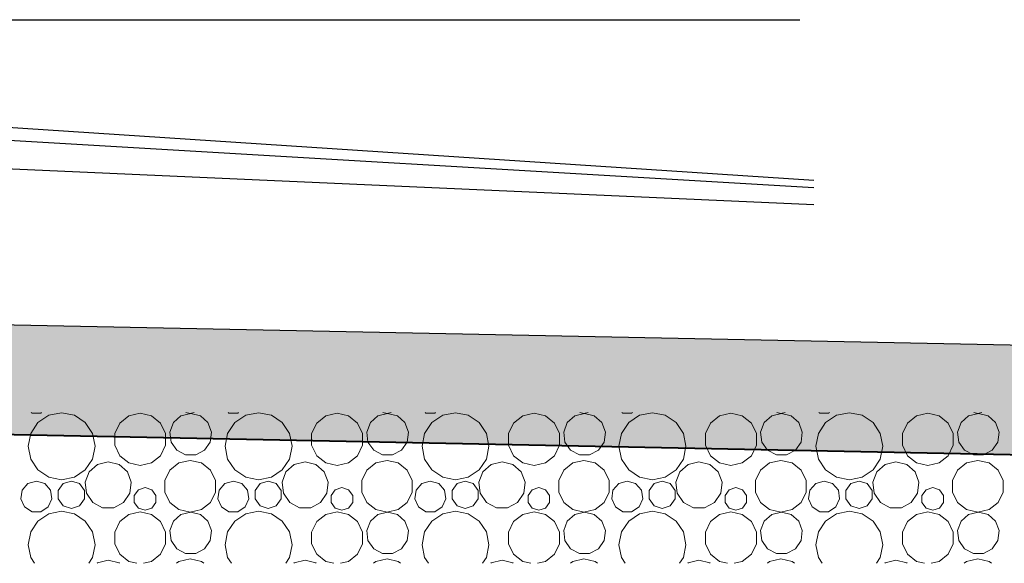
# Model space of a CAD drawing. Header units: millimetres. Extents: x 256333 to 598543, y -23220 to 10679.
# Tile 30 of 45: x 303596 to 305396, y -22823 to -21830. Entities that reach past the tile are written whole.
import ezdxf

# ---------------------------------------------------------------- set-up
doc = ezdxf.new("R2010")
doc.units = ezdxf.units.MM
doc.header["$MEASUREMENT"] = 0
doc.layers.add('COUPE', color=7, linetype='Continuous')

msp = doc.modelspace()

# ---------------------------------------------------------------- hatches: boundary and pattern name
at = {"layer": 'COUPE', "linetype": 'Continuous'}
msp.add_hatch(color=256, dxfattribs=at).paths.add_polyline_path([(301577.974, -22548.23), (307136.093, -22659.392), (307136.093, -22459.352), (301577.974, -22348.19)], flags=0)

# ---------------------------------------------------------------- linework, layer by layer
for p, q in [((302759.019, -21830.342), (305022.244, -21830.342)), ((301577.974, -21895.626), (305048.095, -22123.392)), ((305048.095, -22137.572), (301577.974, -21933.39)), ((301577.974, -22013.971), (305048.095, -22167.83)), ((307136.093, -22459.352), (301338.43, -22343.399)), ((307136.093, -22659.392), (301577.974, -22548.23)), ((301577.974, -22548.576), (307168.308, -22660.382))]:
    msp.add_line(p, q, dxfattribs=at)
at = {"layer": 'COUPE', "linetype": 'Continuous', "lineweight": 15}
for p, q in [((303617.129, -22548.23), (303618.615, -22549.184)), ((303618.615, -22549.184), (303634.723, -22549.184)), ((303649.341, -22553.006), (303629.482, -22566.275)), ((303634.723, -22549.184), (303636.209, -22548.23)), ((303672.766, -22548.346), (303649.341, -22553.006)), ((303696.191, -22553.006), (303672.766, -22548.346)), ((303716.05, -22566.275), (303696.191, -22553.006)), ((303816.331, -22549.396), (303795.632, -22554.12)), ((303837.03, -22554.12), (303816.331, -22549.396)), ((303908.658, -22549.928), (303890.833, -22554.321)), ((303900.08, -22548.23), (303907.639, -22549.955)), ((303907.639, -22549.955), (303915.198, -22548.23)), ((303926.482, -22554.321), (303908.658, -22549.928)), ((303977.129, -22548.23), (303978.615, -22549.184)), ((303978.615, -22549.184), (303994.723, -22549.184)), ((304009.341, -22553.006), (303989.482, -22566.275)), ((303994.723, -22549.184), (303996.209, -22548.23)), ((304032.766, -22548.346), (304009.341, -22553.006)), ((304056.191, -22553.006), (304032.766, -22548.346)), ((304076.05, -22566.275), (304056.191, -22553.006)), ((304176.331, -22549.396), (304155.632, -22554.12)), ((304197.03, -22554.12), (304176.331, -22549.396)), ((304268.658, -22549.928), (304250.833, -22554.321)), ((304260.08, -22548.23), (304267.639, -22549.955)), ((304267.639, -22549.955), (304275.198, -22548.23)), ((304286.482, -22554.321), (304268.658, -22549.928)), ((304337.129, -22548.23), (304338.615, -22549.184)), ((304338.615, -22549.184), (304354.723, -22549.184)), ((304369.341, -22553.006), (304349.482, -22566.275)), ((304354.723, -22549.184), (304356.209, -22548.23)), ((304392.766, -22548.346), (304369.341, -22553.006)), ((304416.191, -22553.006), (304392.766, -22548.346)), ((304436.05, -22566.275), (304416.191, -22553.006)), ((304536.331, -22549.396), (304515.632, -22554.12)), ((304557.03, -22554.12), (304536.331, -22549.396)), ((304628.658, -22549.928), (304610.833, -22554.321)), ((304620.08, -22548.23), (304627.639, -22549.955)), ((304627.639, -22549.955), (304635.198, -22548.23)), ((304646.482, -22554.321), (304628.658, -22549.928)), ((304697.129, -22548.23), (304698.615, -22549.184)), ((304698.615, -22549.184), (304714.723, -22549.184)), ((304729.341, -22553.006), (304709.482, -22566.275)), ((304714.723, -22549.184), (304716.209, -22548.23)), ((304752.766, -22548.346), (304729.341, -22553.006)), ((304776.191, -22553.006), (304752.766, -22548.346)), ((304796.05, -22566.275), (304776.191, -22553.006)), ((304896.331, -22549.396), (304875.632, -22554.12)), ((304917.03, -22554.12), (304896.331, -22549.396)), ((304988.658, -22549.928), (304970.833, -22554.321)), ((304980.08, -22548.23), (304987.639, -22549.955)), ((304987.639, -22549.955), (304995.198, -22548.23)), ((305006.482, -22554.321), (304988.658, -22549.928)), ((305057.129, -22548.23), (305058.615, -22549.184)), ((305058.615, -22549.184), (305074.723, -22549.184)), ((305089.341, -22553.006), (305069.482, -22566.275)), ((305074.723, -22549.184), (305076.209, -22548.23)), ((305112.766, -22548.346), (305089.341, -22553.006)), ((305136.191, -22553.006), (305112.766, -22548.346)), ((305156.05, -22566.275), (305136.191, -22553.006)), ((305256.331, -22549.396), (305235.632, -22554.12)), ((305277.03, -22554.12), (305256.331, -22549.396)), ((305348.658, -22549.928), (305330.833, -22554.321)), ((305340.08, -22548.23), (305347.639, -22549.955)), ((305347.639, -22549.955), (305355.198, -22548.23)), ((305366.482, -22554.321), (305348.658, -22549.928)), ((303629.482, -22566.275), (303616.213, -22586.134)), ((303729.32, -22586.134), (303716.05, -22566.275)), ((303779.033, -22567.357), (303769.821, -22586.486)), ((303795.632, -22554.12), (303779.033, -22567.357)), ((303853.629, -22567.357), (303837.03, -22554.12)), ((303862.841, -22586.486), (303853.629, -22567.357)), ((303877.092, -22566.495), (303870.582, -22583.66)), ((303890.833, -22554.321), (303877.092, -22566.495)), ((303940.224, -22566.495), (303926.482, -22554.321)), ((303946.733, -22583.66), (303940.224, -22566.495)), ((303989.482, -22566.275), (303976.213, -22586.134)), ((304089.32, -22586.134), (304076.05, -22566.275)), ((304139.033, -22567.357), (304129.821, -22586.486)), ((304155.632, -22554.12), (304139.033, -22567.357)), ((304213.629, -22567.357), (304197.03, -22554.12)), ((304222.841, -22586.486), (304213.629, -22567.357)), ((304237.092, -22566.495), (304230.582, -22583.66)), ((304250.833, -22554.321), (304237.092, -22566.495)), ((304300.224, -22566.495), (304286.482, -22554.321)), ((304306.733, -22583.66), (304300.224, -22566.495)), ((304349.482, -22566.275), (304336.213, -22586.134)), ((304449.32, -22586.134), (304436.05, -22566.275)), ((304499.033, -22567.357), (304489.821, -22586.486)), ((304515.632, -22554.12), (304499.033, -22567.357)), ((304573.629, -22567.357), (304557.03, -22554.12)), ((304582.841, -22586.486), (304573.629, -22567.357)), ((304597.092, -22566.495), (304590.582, -22583.66)), ((304610.833, -22554.321), (304597.092, -22566.495)), ((304660.224, -22566.495), (304646.482, -22554.321)), ((304666.733, -22583.66), (304660.224, -22566.495)), ((304709.482, -22566.275), (304696.213, -22586.134)), ((304809.32, -22586.134), (304796.05, -22566.275)), ((304859.033, -22567.357), (304849.821, -22586.486)), ((304875.632, -22554.12), (304859.033, -22567.357)), ((304933.629, -22567.357), (304917.03, -22554.12)), ((304942.841, -22586.486), (304933.629, -22567.357)), ((304957.092, -22566.495), (304950.582, -22583.66)), ((304970.833, -22554.321), (304957.092, -22566.495)), ((305020.224, -22566.495), (305006.482, -22554.321)), ((305026.733, -22583.66), (305020.224, -22566.495)), ((305069.482, -22566.275), (305056.213, -22586.134)), ((305169.32, -22586.134), (305156.05, -22566.275)), ((305219.033, -22567.357), (305209.821, -22586.486)), ((305235.632, -22554.12), (305219.033, -22567.357)), ((305293.629, -22567.357), (305277.03, -22554.12)), ((305302.841, -22586.486), (305293.629, -22567.357)), ((305317.092, -22566.495), (305310.582, -22583.66)), ((305330.833, -22554.321), (305317.092, -22566.495)), ((305380.224, -22566.495), (305366.482, -22554.321)), ((305386.733, -22583.66), (305380.224, -22566.495)), ((303616.213, -22586.134), (303611.554, -22609.559)), ((303733.979, -22609.559), (303729.32, -22586.134)), ((303769.821, -22586.486), (303769.821, -22607.717)), ((303862.841, -22607.717), (303862.841, -22586.486)), ((303870.582, -22583.66), (303872.795, -22601.884)), ((303944.521, -22601.884), (303946.733, -22583.66)), ((303976.213, -22586.134), (303971.554, -22609.559)), ((304093.979, -22609.559), (304089.32, -22586.134)), ((304129.821, -22586.486), (304129.821, -22607.717)), ((304222.841, -22607.717), (304222.841, -22586.486)), ((304230.582, -22583.66), (304232.795, -22601.884)), ((304304.521, -22601.884), (304306.733, -22583.66)), ((304336.213, -22586.134), (304331.554, -22609.559)), ((304453.979, -22609.559), (304449.32, -22586.134)), ((304489.821, -22586.486), (304489.821, -22607.717)), ((304582.841, -22607.717), (304582.841, -22586.486)), ((304590.582, -22583.66), (304592.795, -22601.884)), ((304664.521, -22601.884), (304666.733, -22583.66)), ((304696.213, -22586.134), (304691.554, -22609.559)), ((304813.979, -22609.559), (304809.32, -22586.134)), ((304849.821, -22586.486), (304849.821, -22607.717)), ((304942.841, -22607.717), (304942.841, -22586.486)), ((304950.582, -22583.66), (304952.795, -22601.884)), ((305024.521, -22601.884), (305026.733, -22583.66)), ((305056.213, -22586.134), (305051.554, -22609.559)), ((305173.979, -22609.559), (305169.32, -22586.134)), ((305209.821, -22586.486), (305209.821, -22607.717)), ((305302.841, -22607.717), (305302.841, -22586.486)), ((305310.582, -22583.66), (305312.795, -22601.884)), ((305384.521, -22601.884), (305386.733, -22583.66)), ((303769.821, -22607.717), (303779.033, -22626.846)), ((303853.629, -22626.846), (303862.841, -22607.717)), ((303872.795, -22601.884), (303883.223, -22616.993)), ((303934.092, -22616.993), (303944.521, -22601.884)), ((304129.821, -22607.717), (304139.033, -22626.846)), ((304213.629, -22626.846), (304222.841, -22607.717)), ((304232.795, -22601.884), (304243.223, -22616.993)), ((304294.092, -22616.993), (304304.521, -22601.884)), ((304489.821, -22607.717), (304499.033, -22626.846)), ((304573.629, -22626.846), (304582.841, -22607.717)), ((304592.795, -22601.884), (304603.223, -22616.993)), ((304654.092, -22616.993), (304664.521, -22601.884)), ((304849.821, -22607.717), (304859.033, -22626.846)), ((304933.629, -22626.846), (304942.841, -22607.717)), ((304952.795, -22601.884), (304963.223, -22616.993)), ((305014.092, -22616.993), (305024.521, -22601.884)), ((305209.821, -22607.717), (305219.033, -22626.846)), ((305293.629, -22626.846), (305302.841, -22607.717)), ((305312.795, -22601.884), (305323.223, -22616.993)), ((305374.092, -22616.993), (305384.521, -22601.884)), ((303611.554, -22609.559), (303616.213, -22632.984)), ((303729.32, -22632.984), (303733.979, -22609.559)), ((303883.223, -22616.993), (303899.479, -22625.524)), ((303899.479, -22625.524), (303917.837, -22625.524)), ((303917.837, -22625.524), (303934.092, -22616.993)), ((303971.554, -22609.559), (303976.213, -22632.984)), ((304089.32, -22632.984), (304093.979, -22609.559)), ((304243.223, -22616.993), (304259.479, -22625.524)), ((304259.479, -22625.524), (304277.837, -22625.524)), ((304277.837, -22625.524), (304294.092, -22616.993)), ((304331.554, -22609.559), (304336.213, -22632.984)), ((304449.32, -22632.984), (304453.979, -22609.559)), ((304603.223, -22616.993), (304619.479, -22625.524)), ((304619.479, -22625.524), (304637.837, -22625.524)), ((304637.837, -22625.524), (304654.092, -22616.993)), ((304691.554, -22609.559), (304696.213, -22632.984)), ((304809.32, -22632.984), (304813.979, -22609.559)), ((304963.223, -22616.993), (304979.479, -22625.524)), ((304979.479, -22625.524), (304997.837, -22625.524)), ((304997.837, -22625.524), (305014.092, -22616.993)), ((305051.554, -22609.559), (305056.213, -22632.984)), ((305169.32, -22632.984), (305173.979, -22609.559)), ((305323.223, -22616.993), (305339.479, -22625.524)), ((305339.479, -22625.524), (305357.837, -22625.524)), ((305357.837, -22625.524), (305374.092, -22616.993)), ((303616.213, -22632.984), (303629.482, -22652.843)), ((303716.05, -22652.843), (303729.32, -22632.984)), ((303738.095, -22642.801), (303722.85, -22656.306)), ((303757.869, -22637.927), (303738.095, -22642.801)), ((303777.644, -22642.801), (303757.869, -22637.927)), ((303792.889, -22656.306), (303777.644, -22642.801)), ((303779.033, -22626.846), (303795.632, -22640.083)), ((303795.632, -22640.083), (303816.331, -22644.808)), ((303816.331, -22644.808), (303837.03, -22640.083)), ((303837.03, -22640.083), (303853.629, -22626.846)), ((303887.112, -22640.022), (303870.651, -22653.149)), ((303907.639, -22635.337), (303887.112, -22640.022)), ((303928.165, -22640.022), (303907.639, -22635.337)), ((303944.626, -22653.149), (303928.165, -22640.022)), ((303976.213, -22632.984), (303989.482, -22652.843)), ((304076.05, -22652.843), (304089.32, -22632.984)), ((304098.095, -22642.801), (304082.85, -22656.306)), ((304117.869, -22637.927), (304098.095, -22642.801)), ((304137.644, -22642.801), (304117.869, -22637.927)), ((304152.889, -22656.306), (304137.644, -22642.801)), ((304139.033, -22626.846), (304155.632, -22640.083)), ((304155.632, -22640.083), (304176.331, -22644.808)), ((304176.331, -22644.808), (304197.03, -22640.083)), ((304197.03, -22640.083), (304213.629, -22626.846)), ((304247.112, -22640.022), (304230.651, -22653.149)), ((304267.639, -22635.337), (304247.112, -22640.022)), ((304288.165, -22640.022), (304267.639, -22635.337)), ((304304.626, -22653.149), (304288.165, -22640.022)), ((304336.213, -22632.984), (304349.482, -22652.843)), ((304436.05, -22652.843), (304449.32, -22632.984)), ((304458.095, -22642.801), (304442.85, -22656.306)), ((304477.869, -22637.927), (304458.095, -22642.801)), ((304497.644, -22642.801), (304477.869, -22637.927)), ((304512.889, -22656.306), (304497.644, -22642.801)), ((304499.033, -22626.846), (304515.632, -22640.083)), ((304515.632, -22640.083), (304536.331, -22644.808)), ((304536.331, -22644.808), (304557.03, -22640.083)), ((304557.03, -22640.083), (304573.629, -22626.846)), ((304607.112, -22640.022), (304590.651, -22653.149)), ((304627.639, -22635.337), (304607.112, -22640.022)), ((304648.165, -22640.022), (304627.639, -22635.337)), ((304664.626, -22653.149), (304648.165, -22640.022)), ((304696.213, -22632.984), (304709.482, -22652.843)), ((304796.05, -22652.843), (304809.32, -22632.984)), ((304818.095, -22642.801), (304802.85, -22656.306)), ((304837.869, -22637.927), (304818.095, -22642.801)), ((304857.644, -22642.801), (304837.869, -22637.927)), ((304872.889, -22656.306), (304857.644, -22642.801)), ((304859.033, -22626.846), (304875.632, -22640.083)), ((304875.632, -22640.083), (304896.331, -22644.808)), ((304896.331, -22644.808), (304917.03, -22640.083)), ((304917.03, -22640.083), (304933.629, -22626.846)), ((304967.112, -22640.022), (304950.651, -22653.149)), ((304987.639, -22635.337), (304967.112, -22640.022)), ((305008.165, -22640.022), (304987.639, -22635.337)), ((305024.626, -22653.149), (305008.165, -22640.022)), ((305056.213, -22632.984), (305069.482, -22652.843)), ((305156.05, -22652.843), (305169.32, -22632.984)), ((305178.095, -22642.801), (305162.85, -22656.306)), ((305197.869, -22637.927), (305178.095, -22642.801)), ((305217.644, -22642.801), (305197.869, -22637.927)), ((305232.889, -22656.306), (305217.644, -22642.801)), ((305219.033, -22626.846), (305235.632, -22640.083)), ((305235.632, -22640.083), (305256.331, -22644.808)), ((305256.331, -22644.808), (305277.03, -22640.083)), ((305277.03, -22640.083), (305293.629, -22626.846)), ((305327.112, -22640.022), (305310.651, -22653.149)), ((305347.639, -22635.337), (305327.112, -22640.022)), ((305368.165, -22640.022), (305347.639, -22635.337)), ((305384.626, -22653.149), (305368.165, -22640.022)), ((303629.482, -22652.843), (303649.341, -22666.112)), ((303696.191, -22666.112), (303716.05, -22652.843)), ((303722.85, -22656.306), (303715.628, -22675.349)), ((303800.111, -22675.349), (303792.889, -22656.306)), ((303870.651, -22653.149), (303861.516, -22672.119)), ((303953.761, -22672.119), (303944.626, -22653.149)), ((303989.482, -22652.843), (304009.341, -22666.112)), ((304056.191, -22666.112), (304076.05, -22652.843)), ((304082.85, -22656.306), (304075.628, -22675.349)), ((304160.111, -22675.349), (304152.889, -22656.306)), ((304230.651, -22653.149), (304221.516, -22672.119)), ((304313.761, -22672.119), (304304.626, -22653.149)), ((304349.482, -22652.843), (304369.341, -22666.112)), ((304416.191, -22666.112), (304436.05, -22652.843)), ((304442.85, -22656.306), (304435.628, -22675.349)), ((304520.111, -22675.349), (304512.889, -22656.306)), ((304590.651, -22653.149), (304581.516, -22672.119)), ((304673.761, -22672.119), (304664.626, -22653.149)), ((304709.482, -22652.843), (304729.341, -22666.112)), ((304776.191, -22666.112), (304796.05, -22652.843)), ((304802.85, -22656.306), (304795.628, -22675.349)), ((304880.111, -22675.349), (304872.889, -22656.306)), ((304950.651, -22653.149), (304941.516, -22672.119)), ((305033.761, -22672.119), (305024.626, -22653.149)), ((305069.482, -22652.843), (305089.341, -22666.112)), ((305136.191, -22666.112), (305156.05, -22652.843)), ((305162.85, -22656.306), (305155.628, -22675.349)), ((305240.111, -22675.349), (305232.889, -22656.306)), ((305310.651, -22653.149), (305301.516, -22672.119)), ((305393.761, -22672.119), (305384.626, -22653.149)), ((303611.213, -22677.704), (303600.664, -22689.878)), ((303626.669, -22673.166), (303611.213, -22677.704)), ((303642.125, -22677.704), (303626.669, -22673.166)), ((303652.674, -22689.878), (303642.125, -22677.704)), ((303649.341, -22666.112), (303672.766, -22670.772)), ((303675.758, -22677.923), (303666.65, -22690.46)), ((303672.766, -22670.772), (303696.191, -22666.112)), ((303690.496, -22673.134), (303675.758, -22677.923)), ((303705.234, -22677.923), (303690.496, -22673.134)), ((303714.343, -22690.46), (303705.234, -22677.923)), ((303715.628, -22675.349), (303718.083, -22695.567)), ((303797.656, -22695.567), (303800.111, -22675.349)), ((303861.516, -22672.119), (303861.516, -22693.173)), ((303953.761, -22693.173), (303953.761, -22672.119)), ((303971.213, -22677.704), (303960.664, -22689.878)), ((303986.669, -22673.166), (303971.213, -22677.704)), ((304002.125, -22677.704), (303986.669, -22673.166)), ((304012.674, -22689.878), (304002.125, -22677.704)), ((304009.341, -22666.112), (304032.766, -22670.772)), ((304035.758, -22677.923), (304026.65, -22690.46)), ((304032.766, -22670.772), (304056.191, -22666.112)), ((304050.496, -22673.134), (304035.758, -22677.923)), ((304065.234, -22677.923), (304050.496, -22673.134)), ((304074.343, -22690.46), (304065.234, -22677.923)), ((304075.628, -22675.349), (304078.083, -22695.567)), ((304157.656, -22695.567), (304160.111, -22675.349)), ((304221.516, -22672.119), (304221.516, -22693.173)), ((304313.761, -22693.173), (304313.761, -22672.119)), ((304331.213, -22677.704), (304320.664, -22689.878)), ((304346.669, -22673.166), (304331.213, -22677.704)), ((304362.125, -22677.704), (304346.669, -22673.166)), ((304372.674, -22689.878), (304362.125, -22677.704)), ((304369.341, -22666.112), (304392.766, -22670.772)), ((304395.758, -22677.923), (304386.65, -22690.46)), ((304392.766, -22670.772), (304416.191, -22666.112)), ((304410.496, -22673.134), (304395.758, -22677.923)), ((304425.234, -22677.923), (304410.496, -22673.134)), ((304434.343, -22690.46), (304425.234, -22677.923)), ((304435.628, -22675.349), (304438.083, -22695.567)), ((304517.656, -22695.567), (304520.111, -22675.349)), ((304581.516, -22672.119), (304581.516, -22693.173)), ((304673.761, -22693.173), (304673.761, -22672.119)), ((304691.213, -22677.704), (304680.664, -22689.878)), ((304706.669, -22673.166), (304691.213, -22677.704)), ((304722.125, -22677.704), (304706.669, -22673.166)), ((304732.674, -22689.878), (304722.125, -22677.704)), ((304729.341, -22666.112), (304752.766, -22670.772)), ((304755.758, -22677.923), (304746.65, -22690.46)), ((304752.766, -22670.772), (304776.191, -22666.112)), ((304770.496, -22673.134), (304755.758, -22677.923)), ((304785.234, -22677.923), (304770.496, -22673.134)), ((304794.343, -22690.46), (304785.234, -22677.923)), ((304795.628, -22675.349), (304798.083, -22695.567)), ((304877.656, -22695.567), (304880.111, -22675.349)), ((304941.516, -22672.119), (304941.516, -22693.173)), ((305033.761, -22693.173), (305033.761, -22672.119)), ((305051.213, -22677.704), (305040.664, -22689.878)), ((305066.669, -22673.166), (305051.213, -22677.704)), ((305082.125, -22677.704), (305066.669, -22673.166)), ((305092.674, -22689.878), (305082.125, -22677.704)), ((305089.341, -22666.112), (305112.766, -22670.772)), ((305115.758, -22677.923), (305106.65, -22690.46)), ((305112.766, -22670.772), (305136.191, -22666.112)), ((305130.496, -22673.134), (305115.758, -22677.923)), ((305145.234, -22677.923), (305130.496, -22673.134)), ((305154.343, -22690.46), (305145.234, -22677.923)), ((305155.628, -22675.349), (305158.083, -22695.567)), ((305237.656, -22695.567), (305240.111, -22675.349)), ((305301.516, -22672.119), (305301.516, -22693.173)), ((305393.761, -22693.173), (305393.761, -22672.119)), ((303600.664, -22689.878), (303598.371, -22705.823)), ((303654.966, -22705.823), (303652.674, -22689.878)), ((303666.65, -22690.46), (303666.65, -22705.956)), ((303714.343, -22705.956), (303714.343, -22690.46)), ((303718.083, -22695.567), (303729.653, -22712.329)), ((303786.086, -22712.329), (303797.656, -22695.567)), ((303813.089, -22689.172), (303805.578, -22699.51)), ((303825.243, -22685.223), (303813.089, -22689.172)), ((303837.396, -22689.172), (303825.243, -22685.223)), ((303844.907, -22699.51), (303837.396, -22689.172)), ((303861.516, -22693.173), (303870.651, -22712.143)), ((303944.626, -22712.143), (303953.761, -22693.173)), ((303960.664, -22689.878), (303958.371, -22705.823)), ((304014.966, -22705.823), (304012.674, -22689.878)), ((304026.65, -22690.46), (304026.65, -22705.956)), ((304074.343, -22705.956), (304074.343, -22690.46)), ((304078.083, -22695.567), (304089.653, -22712.329)), ((304146.086, -22712.329), (304157.656, -22695.567)), ((304173.089, -22689.172), (304165.578, -22699.51)), ((304185.243, -22685.223), (304173.089, -22689.172)), ((304197.396, -22689.172), (304185.243, -22685.223)), ((304204.907, -22699.51), (304197.396, -22689.172)), ((304221.516, -22693.173), (304230.651, -22712.143)), ((304304.626, -22712.143), (304313.761, -22693.173)), ((304320.664, -22689.878), (304318.371, -22705.823)), ((304374.966, -22705.823), (304372.674, -22689.878)), ((304386.65, -22690.46), (304386.65, -22705.956)), ((304434.343, -22705.956), (304434.343, -22690.46)), ((304438.083, -22695.567), (304449.653, -22712.329)), ((304506.086, -22712.329), (304517.656, -22695.567)), ((304533.089, -22689.172), (304525.578, -22699.51)), ((304545.243, -22685.223), (304533.089, -22689.172)), ((304557.396, -22689.172), (304545.243, -22685.223)), ((304564.907, -22699.51), (304557.396, -22689.172)), ((304581.516, -22693.173), (304590.651, -22712.143)), ((304664.626, -22712.143), (304673.761, -22693.173)), ((304680.664, -22689.878), (304678.371, -22705.823)), ((304734.966, -22705.823), (304732.674, -22689.878)), ((304746.65, -22690.46), (304746.65, -22705.956)), ((304794.343, -22705.956), (304794.343, -22690.46)), ((304798.083, -22695.567), (304809.653, -22712.329)), ((304866.086, -22712.329), (304877.656, -22695.567)), ((304893.089, -22689.172), (304885.578, -22699.51)), ((304905.243, -22685.223), (304893.089, -22689.172)), ((304917.396, -22689.172), (304905.243, -22685.223)), ((304924.907, -22699.51), (304917.396, -22689.172)), ((304941.516, -22693.173), (304950.651, -22712.143)), ((305024.626, -22712.143), (305033.761, -22693.173)), ((305040.664, -22689.878), (305038.371, -22705.823)), ((305094.966, -22705.823), (305092.674, -22689.878)), ((305106.65, -22690.46), (305106.65, -22705.956)), ((305154.343, -22705.956), (305154.343, -22690.46)), ((305158.083, -22695.567), (305169.653, -22712.329)), ((305226.086, -22712.329), (305237.656, -22695.567)), ((305253.089, -22689.172), (305245.578, -22699.51)), ((305265.243, -22685.223), (305253.089, -22689.172)), ((305277.396, -22689.172), (305265.243, -22685.223)), ((305284.907, -22699.51), (305277.396, -22689.172)), ((305301.516, -22693.173), (305310.651, -22712.143)), ((305384.626, -22712.143), (305393.761, -22693.173)), ((303598.371, -22705.823), (303605.063, -22720.475)), ((303648.275, -22720.475), (303654.966, -22705.823)), ((303666.65, -22705.956), (303675.758, -22718.493)), ((303705.234, -22718.493), (303714.343, -22705.956)), ((303729.653, -22712.329), (303747.686, -22721.793)), ((303768.053, -22721.793), (303786.086, -22712.329)), ((303805.578, -22699.51), (303805.578, -22712.289)), ((303805.578, -22712.289), (303813.089, -22722.627)), ((303837.396, -22722.627), (303844.907, -22712.289)), ((303844.907, -22712.289), (303844.907, -22699.51)), ((303870.651, -22712.143), (303887.112, -22725.27)), ((303928.165, -22725.27), (303944.626, -22712.143)), ((303958.371, -22705.823), (303965.063, -22720.475)), ((304008.275, -22720.475), (304014.966, -22705.823)), ((304026.65, -22705.956), (304035.758, -22718.493)), ((304065.234, -22718.493), (304074.343, -22705.956)), ((304089.653, -22712.329), (304107.686, -22721.793)), ((304128.053, -22721.793), (304146.086, -22712.329)), ((304165.578, -22699.51), (304165.578, -22712.289)), ((304165.578, -22712.289), (304173.089, -22722.627)), ((304197.396, -22722.627), (304204.907, -22712.289)), ((304204.907, -22712.289), (304204.907, -22699.51)), ((304230.651, -22712.143), (304247.112, -22725.27)), ((304288.165, -22725.27), (304304.626, -22712.143)), ((304318.371, -22705.823), (304325.063, -22720.475)), ((304368.275, -22720.475), (304374.966, -22705.823)), ((304386.65, -22705.956), (304395.758, -22718.493)), ((304425.234, -22718.493), (304434.343, -22705.956)), ((304449.653, -22712.329), (304467.686, -22721.793)), ((304488.053, -22721.793), (304506.086, -22712.329)), ((304525.578, -22699.51), (304525.578, -22712.289)), ((304525.578, -22712.289), (304533.089, -22722.627)), ((304557.396, -22722.627), (304564.907, -22712.289)), ((304564.907, -22712.289), (304564.907, -22699.51)), ((304590.651, -22712.143), (304607.112, -22725.27)), ((304648.165, -22725.27), (304664.626, -22712.143)), ((304678.371, -22705.823), (304685.063, -22720.475)), ((304728.275, -22720.475), (304734.966, -22705.823)), ((304746.65, -22705.956), (304755.758, -22718.493)), ((304785.234, -22718.493), (304794.343, -22705.956)), ((304809.653, -22712.329), (304827.686, -22721.793)), ((304848.053, -22721.793), (304866.086, -22712.329)), ((304885.578, -22699.51), (304885.578, -22712.289)), ((304885.578, -22712.289), (304893.089, -22722.627)), ((304917.396, -22722.627), (304924.907, -22712.289)), ((304924.907, -22712.289), (304924.907, -22699.51)), ((304950.651, -22712.143), (304967.112, -22725.27)), ((305008.165, -22725.27), (305024.626, -22712.143)), ((305038.371, -22705.823), (305045.063, -22720.475)), ((305088.275, -22720.475), (305094.966, -22705.823)), ((305106.65, -22705.956), (305115.758, -22718.493)), ((305145.234, -22718.493), (305154.343, -22705.956)), ((305169.653, -22712.329), (305187.686, -22721.793)), ((305208.053, -22721.793), (305226.086, -22712.329)), ((305245.578, -22699.51), (305245.578, -22712.289)), ((305245.578, -22712.289), (305253.089, -22722.627)), ((305277.396, -22722.627), (305284.907, -22712.289)), ((305284.907, -22712.289), (305284.907, -22699.51)), ((305310.651, -22712.143), (305327.112, -22725.27)), ((305368.165, -22725.27), (305384.626, -22712.143)), ((303605.063, -22720.475), (303618.615, -22729.184)), ((303618.615, -22729.184), (303634.723, -22729.184)), ((303649.341, -22733.006), (303629.482, -22746.275)), ((303634.723, -22729.184), (303648.275, -22720.475)), ((303672.766, -22728.346), (303649.341, -22733.006)), ((303696.191, -22733.006), (303672.766, -22728.346)), ((303675.758, -22718.493), (303690.496, -22723.282)), ((303690.496, -22723.282), (303705.234, -22718.493)), ((303716.05, -22746.275), (303696.191, -22733.006)), ((303747.686, -22721.793), (303768.053, -22721.793)), ((303816.331, -22729.396), (303795.632, -22734.12)), ((303813.089, -22722.627), (303825.243, -22726.576)), ((303837.03, -22734.12), (303816.331, -22729.396)), ((303825.243, -22726.576), (303837.396, -22722.627)), ((303887.112, -22725.27), (303907.639, -22729.955)), ((303908.658, -22729.928), (303890.833, -22734.321)), ((303907.639, -22729.955), (303928.165, -22725.27)), ((303926.482, -22734.321), (303908.658, -22729.928)), ((303965.063, -22720.475), (303978.615, -22729.184)), ((303978.615, -22729.184), (303994.723, -22729.184)), ((304009.341, -22733.006), (303989.482, -22746.275)), ((303994.723, -22729.184), (304008.275, -22720.475)), ((304032.766, -22728.346), (304009.341, -22733.006)), ((304056.191, -22733.006), (304032.766, -22728.346)), ((304035.758, -22718.493), (304050.496, -22723.282)), ((304050.496, -22723.282), (304065.234, -22718.493)), ((304076.05, -22746.275), (304056.191, -22733.006)), ((304107.686, -22721.793), (304128.053, -22721.793)), ((304176.331, -22729.396), (304155.632, -22734.12)), ((304173.089, -22722.627), (304185.243, -22726.576)), ((304197.03, -22734.12), (304176.331, -22729.396)), ((304185.243, -22726.576), (304197.396, -22722.627)), ((304247.112, -22725.27), (304267.639, -22729.955)), ((304268.658, -22729.928), (304250.833, -22734.321)), ((304267.639, -22729.955), (304288.165, -22725.27)), ((304286.482, -22734.321), (304268.658, -22729.928)), ((304325.063, -22720.475), (304338.615, -22729.184)), ((304338.615, -22729.184), (304354.723, -22729.184)), ((304369.341, -22733.006), (304349.482, -22746.275)), ((304354.723, -22729.184), (304368.275, -22720.475)), ((304392.766, -22728.346), (304369.341, -22733.006)), ((304416.191, -22733.006), (304392.766, -22728.346)), ((304395.758, -22718.493), (304410.496, -22723.282)), ((304410.496, -22723.282), (304425.234, -22718.493)), ((304436.05, -22746.275), (304416.191, -22733.006)), ((304467.686, -22721.793), (304488.053, -22721.793)), ((304536.331, -22729.396), (304515.632, -22734.12)), ((304533.089, -22722.627), (304545.243, -22726.576)), ((304557.03, -22734.12), (304536.331, -22729.396)), ((304545.243, -22726.576), (304557.396, -22722.627)), ((304607.112, -22725.27), (304627.639, -22729.955)), ((304628.658, -22729.928), (304610.833, -22734.321)), ((304627.639, -22729.955), (304648.165, -22725.27)), ((304646.482, -22734.321), (304628.658, -22729.928)), ((304685.063, -22720.475), (304698.615, -22729.184)), ((304698.615, -22729.184), (304714.723, -22729.184)), ((304729.341, -22733.006), (304709.482, -22746.275)), ((304714.723, -22729.184), (304728.275, -22720.475)), ((304752.766, -22728.346), (304729.341, -22733.006)), ((304776.191, -22733.006), (304752.766, -22728.346)), ((304755.758, -22718.493), (304770.496, -22723.282)), ((304770.496, -22723.282), (304785.234, -22718.493)), ((304796.05, -22746.275), (304776.191, -22733.006)), ((304827.686, -22721.793), (304848.053, -22721.793)), ((304896.331, -22729.396), (304875.632, -22734.12)), ((304893.089, -22722.627), (304905.243, -22726.576)), ((304917.03, -22734.12), (304896.331, -22729.396)), ((304905.243, -22726.576), (304917.396, -22722.627)), ((304967.112, -22725.27), (304987.639, -22729.955)), ((304988.658, -22729.928), (304970.833, -22734.321)), ((304987.639, -22729.955), (305008.165, -22725.27)), ((305006.482, -22734.321), (304988.658, -22729.928)), ((305045.063, -22720.475), (305058.615, -22729.184)), ((305058.615, -22729.184), (305074.723, -22729.184)), ((305089.341, -22733.006), (305069.482, -22746.275)), ((305074.723, -22729.184), (305088.275, -22720.475)), ((305112.766, -22728.346), (305089.341, -22733.006)), ((305136.191, -22733.006), (305112.766, -22728.346)), ((305115.758, -22718.493), (305130.496, -22723.282)), ((305130.496, -22723.282), (305145.234, -22718.493)), ((305156.05, -22746.275), (305136.191, -22733.006)), ((305187.686, -22721.793), (305208.053, -22721.793)), ((305256.331, -22729.396), (305235.632, -22734.12)), ((305253.089, -22722.627), (305265.243, -22726.576)), ((305277.03, -22734.12), (305256.331, -22729.396)), ((305265.243, -22726.576), (305277.396, -22722.627)), ((305327.112, -22725.27), (305347.639, -22729.955)), ((305348.658, -22729.928), (305330.833, -22734.321)), ((305347.639, -22729.955), (305368.165, -22725.27)), ((305366.482, -22734.321), (305348.658, -22729.928)), ((303629.482, -22746.275), (303616.213, -22766.134)), ((303729.32, -22766.134), (303716.05, -22746.275)), ((303779.033, -22747.357), (303769.821, -22766.486)), ((303795.632, -22734.12), (303779.033, -22747.357)), ((303853.629, -22747.357), (303837.03, -22734.12)), ((303862.841, -22766.486), (303853.629, -22747.357)), ((303877.092, -22746.495), (303870.582, -22763.66)), ((303890.833, -22734.321), (303877.092, -22746.495)), ((303940.224, -22746.495), (303926.482, -22734.321)), ((303946.733, -22763.66), (303940.224, -22746.495)), ((303989.482, -22746.275), (303976.213, -22766.134)), ((304089.32, -22766.134), (304076.05, -22746.275)), ((304139.033, -22747.357), (304129.821, -22766.486)), ((304155.632, -22734.12), (304139.033, -22747.357)), ((304213.629, -22747.357), (304197.03, -22734.12)), ((304222.841, -22766.486), (304213.629, -22747.357)), ((304237.092, -22746.495), (304230.582, -22763.66)), ((304250.833, -22734.321), (304237.092, -22746.495)), ((304300.224, -22746.495), (304286.482, -22734.321)), ((304306.733, -22763.66), (304300.224, -22746.495)), ((304349.482, -22746.275), (304336.213, -22766.134)), ((304449.32, -22766.134), (304436.05, -22746.275)), ((304499.033, -22747.357), (304489.821, -22766.486)), ((304515.632, -22734.12), (304499.033, -22747.357)), ((304573.629, -22747.357), (304557.03, -22734.12)), ((304582.841, -22766.486), (304573.629, -22747.357)), ((304597.092, -22746.495), (304590.582, -22763.66)), ((304610.833, -22734.321), (304597.092, -22746.495)), ((304660.224, -22746.495), (304646.482, -22734.321)), ((304666.733, -22763.66), (304660.224, -22746.495)), ((304709.482, -22746.275), (304696.213, -22766.134)), ((304809.32, -22766.134), (304796.05, -22746.275)), ((304859.033, -22747.357), (304849.821, -22766.486)), ((304875.632, -22734.12), (304859.033, -22747.357)), ((304933.629, -22747.357), (304917.03, -22734.12)), ((304942.841, -22766.486), (304933.629, -22747.357)), ((304957.092, -22746.495), (304950.582, -22763.66)), ((304970.833, -22734.321), (304957.092, -22746.495)), ((305020.224, -22746.495), (305006.482, -22734.321)), ((305026.733, -22763.66), (305020.224, -22746.495)), ((305069.482, -22746.275), (305056.213, -22766.134)), ((305169.32, -22766.134), (305156.05, -22746.275)), ((305219.033, -22747.357), (305209.821, -22766.486)), ((305235.632, -22734.12), (305219.033, -22747.357)), ((305293.629, -22747.357), (305277.03, -22734.12)), ((305302.841, -22766.486), (305293.629, -22747.357)), ((305317.092, -22746.495), (305310.582, -22763.66)), ((305330.833, -22734.321), (305317.092, -22746.495)), ((305380.224, -22746.495), (305366.482, -22734.321)), ((305386.733, -22763.66), (305380.224, -22746.495)), ((303616.213, -22766.134), (303611.554, -22789.559)), ((303733.979, -22789.559), (303729.32, -22766.134)), ((303769.821, -22766.486), (303769.821, -22787.717)), ((303862.841, -22787.717), (303862.841, -22766.486)), ((303870.582, -22763.66), (303872.795, -22781.884)), ((303944.521, -22781.884), (303946.733, -22763.66)), ((303976.213, -22766.134), (303971.554, -22789.559)), ((304093.979, -22789.559), (304089.32, -22766.134)), ((304129.821, -22766.486), (304129.821, -22787.717)), ((304222.841, -22787.717), (304222.841, -22766.486)), ((304230.582, -22763.66), (304232.795, -22781.884)), ((304304.521, -22781.884), (304306.733, -22763.66)), ((304336.213, -22766.134), (304331.554, -22789.559)), ((304453.979, -22789.559), (304449.32, -22766.134)), ((304489.821, -22766.486), (304489.821, -22787.717)), ((304582.841, -22787.717), (304582.841, -22766.486)), ((304590.582, -22763.66), (304592.795, -22781.884)), ((304664.521, -22781.884), (304666.733, -22763.66)), ((304696.213, -22766.134), (304691.554, -22789.559)), ((304813.979, -22789.559), (304809.32, -22766.134)), ((304849.821, -22766.486), (304849.821, -22787.717)), ((304942.841, -22787.717), (304942.841, -22766.486)), ((304950.582, -22763.66), (304952.795, -22781.884)), ((305024.521, -22781.884), (305026.733, -22763.66)), ((305056.213, -22766.134), (305051.554, -22789.559)), ((305173.979, -22789.559), (305169.32, -22766.134)), ((305209.821, -22766.486), (305209.821, -22787.717)), ((305302.841, -22787.717), (305302.841, -22766.486)), ((305310.582, -22763.66), (305312.795, -22781.884)), ((305384.521, -22781.884), (305386.733, -22763.66)), ((303769.821, -22787.717), (303779.033, -22806.846)), ((303853.629, -22806.846), (303862.841, -22787.717)), ((303872.795, -22781.884), (303883.223, -22796.993)), ((303934.092, -22796.993), (303944.521, -22781.884)), ((304129.821, -22787.717), (304139.033, -22806.846)), ((304213.629, -22806.846), (304222.841, -22787.717)), ((304232.795, -22781.884), (304243.223, -22796.993)), ((304294.092, -22796.993), (304304.521, -22781.884)), ((304489.821, -22787.717), (304499.033, -22806.846)), ((304573.629, -22806.846), (304582.841, -22787.717)), ((304592.795, -22781.884), (304603.223, -22796.993)), ((304654.092, -22796.993), (304664.521, -22781.884)), ((304849.821, -22787.717), (304859.033, -22806.846)), ((304933.629, -22806.846), (304942.841, -22787.717)), ((304952.795, -22781.884), (304963.223, -22796.993)), ((305014.092, -22796.993), (305024.521, -22781.884)), ((305209.821, -22787.717), (305219.033, -22806.846)), ((305293.629, -22806.846), (305302.841, -22787.717)), ((305312.795, -22781.884), (305323.223, -22796.993)), ((305374.092, -22796.993), (305384.521, -22781.884)), ((303611.554, -22789.559), (303616.213, -22812.984)), ((303729.32, -22812.984), (303733.979, -22789.559)), ((303883.223, -22796.993), (303899.479, -22805.524)), ((303899.479, -22805.524), (303917.837, -22805.524)), ((303917.837, -22805.524), (303934.092, -22796.993)), ((303971.554, -22789.559), (303976.213, -22812.984)), ((304089.32, -22812.984), (304093.979, -22789.559)), ((304243.223, -22796.993), (304259.479, -22805.524)), ((304259.479, -22805.524), (304277.837, -22805.524)), ((304277.837, -22805.524), (304294.092, -22796.993)), ((304331.554, -22789.559), (304336.213, -22812.984)), ((304449.32, -22812.984), (304453.979, -22789.559)), ((304603.223, -22796.993), (304619.479, -22805.524)), ((304619.479, -22805.524), (304637.837, -22805.524)), ((304637.837, -22805.524), (304654.092, -22796.993)), ((304691.554, -22789.559), (304696.213, -22812.984)), ((304809.32, -22812.984), (304813.979, -22789.559)), ((304963.223, -22796.993), (304979.479, -22805.524)), ((304979.479, -22805.524), (304997.837, -22805.524)), ((304997.837, -22805.524), (305014.092, -22796.993)), ((305051.554, -22789.559), (305056.213, -22812.984)), ((305169.32, -22812.984), (305173.979, -22789.559)), ((305323.223, -22796.993), (305339.479, -22805.524)), ((305339.479, -22805.524), (305357.837, -22805.524)), ((305357.837, -22805.524), (305374.092, -22796.993)), ((303616.213, -22812.984), (303623.185, -22823.418)), ((303722.348, -22823.418), (303729.32, -22812.984)), ((303738.095, -22822.801), (303737.398, -22823.418)), ((303757.869, -22817.927), (303738.095, -22822.801)), ((303777.644, -22822.801), (303757.869, -22817.927)), ((303778.341, -22823.418), (303777.644, -22822.801)), ((303779.033, -22806.846), (303795.632, -22820.083)), ((303795.632, -22820.083), (303810.243, -22823.418)), ((303822.419, -22823.418), (303837.03, -22820.083)), ((303837.03, -22820.083), (303853.629, -22806.846)), ((303887.112, -22820.022), (303882.853, -22823.418)), ((303907.639, -22815.337), (303887.112, -22820.022)), ((303928.165, -22820.022), (303907.639, -22815.337)), ((303932.424, -22823.418), (303928.165, -22820.022)), ((303976.213, -22812.984), (303983.185, -22823.418)), ((304082.348, -22823.418), (304089.32, -22812.984)), ((304098.095, -22822.801), (304097.398, -22823.418)), ((304117.869, -22817.927), (304098.095, -22822.801)), ((304137.644, -22822.801), (304117.869, -22817.927)), ((304138.341, -22823.418), (304137.644, -22822.801)), ((304139.033, -22806.846), (304155.632, -22820.083)), ((304155.632, -22820.083), (304170.243, -22823.418)), ((304182.419, -22823.418), (304197.03, -22820.083)), ((304197.03, -22820.083), (304213.629, -22806.846)), ((304247.112, -22820.022), (304242.853, -22823.418)), ((304267.639, -22815.337), (304247.112, -22820.022)), ((304288.165, -22820.022), (304267.639, -22815.337)), ((304292.424, -22823.418), (304288.165, -22820.022)), ((304336.213, -22812.984), (304343.185, -22823.418)), ((304442.348, -22823.418), (304449.32, -22812.984)), ((304458.095, -22822.801), (304457.398, -22823.418)), ((304477.869, -22817.927), (304458.095, -22822.801)), ((304497.644, -22822.801), (304477.869, -22817.927)), ((304498.341, -22823.418), (304497.644, -22822.801)), ((304499.033, -22806.846), (304515.632, -22820.083)), ((304515.632, -22820.083), (304530.243, -22823.418)), ((304542.419, -22823.418), (304557.03, -22820.083)), ((304557.03, -22820.083), (304573.629, -22806.846)), ((304607.112, -22820.022), (304602.853, -22823.418)), ((304627.639, -22815.337), (304607.112, -22820.022)), ((304648.165, -22820.022), (304627.639, -22815.337)), ((304652.424, -22823.418), (304648.165, -22820.022)), ((304696.213, -22812.984), (304703.185, -22823.418)), ((304802.348, -22823.418), (304809.32, -22812.984)), ((304818.095, -22822.801), (304817.398, -22823.418)), ((304837.869, -22817.927), (304818.095, -22822.801)), ((304857.644, -22822.801), (304837.869, -22817.927)), ((304858.341, -22823.418), (304857.644, -22822.801)), ((304859.033, -22806.846), (304875.632, -22820.083)), ((304875.632, -22820.083), (304890.243, -22823.418)), ((304902.419, -22823.418), (304917.03, -22820.083)), ((304917.03, -22820.083), (304933.629, -22806.846)), ((304967.112, -22820.022), (304962.853, -22823.418)), ((304987.639, -22815.337), (304967.112, -22820.022)), ((305008.165, -22820.022), (304987.639, -22815.337)), ((305012.424, -22823.418), (305008.165, -22820.022)), ((305056.213, -22812.984), (305063.185, -22823.418)), ((305162.348, -22823.418), (305169.32, -22812.984)), ((305178.095, -22822.801), (305177.398, -22823.418)), ((305197.869, -22817.927), (305178.095, -22822.801)), ((305217.644, -22822.801), (305197.869, -22817.927)), ((305218.341, -22823.418), (305217.644, -22822.801)), ((305219.033, -22806.846), (305235.632, -22820.083)), ((305235.632, -22820.083), (305250.243, -22823.418)), ((305262.419, -22823.418), (305277.03, -22820.083)), ((305277.03, -22820.083), (305293.629, -22806.846)), ((305327.112, -22820.022), (305322.853, -22823.418)), ((305347.639, -22815.337), (305327.112, -22820.022)), ((305368.165, -22820.022), (305347.639, -22815.337)), ((305372.424, -22823.418), (305368.165, -22820.022))]:
    msp.add_line(p, q, dxfattribs=at)

doc.saveas('drawing.dxf')
